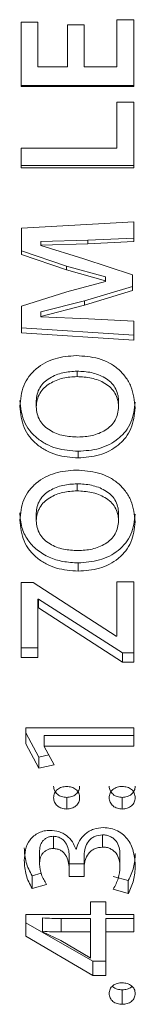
# Model space of a CAD drawing. Header units: millimetres. Extents: x 0 to 1118, y 0 to 864.
# Tile 40 of 78: x 622.45 to 624.35, y 435.94 to 452.22. Entities that reach past the tile are written whole.
import ezdxf

# ---------------------------------------------------------------- set-up
doc = ezdxf.new("R2010")
doc.units = ezdxf.units.MM

msp = doc.modelspace()

# ---------------------------------------------------------------- linework, layer by layer
at = {"color": 7, "linetype": 'Continuous', "lineweight": 15}
for p, q in [((622.7522, 452.1801), (622.4758, 452.1801)), ((622.4758, 452.1801), (622.4758, 451.115)), ((622.7522, 452.1801), (622.7522, 451.442)), ((623.5137, 452.139), (623.2392, 452.139)), ((623.2392, 452.139), (623.2392, 451.442)), ((623.5137, 452.139), (623.5137, 451.442)), ((624.3279, 452.2213), (624.0515, 452.2213)), ((624.0515, 452.2213), (624.0515, 451.442)), ((624.3279, 452.2213), (624.3279, 451.115)), ((623.2392, 451.442), (622.7522, 451.442)), ((624.0515, 451.442), (623.5137, 451.442)), ((622.4758, 451.1359), (624.3279, 451.1359)), ((622.4758, 451.115), (624.3279, 451.115)), ((624.3279, 450.8558), (624.0515, 450.8558)), ((624.0515, 450.8558), (624.0515, 450.0969)), ((624.3279, 450.8558), (624.3279, 449.7706)), ((624.0515, 450.0969), (622.4758, 450.0969)), ((622.4758, 450.0969), (622.4758, 449.7706)), ((622.4758, 449.8109), (624.3279, 449.8109)), ((622.4758, 449.7706), (624.3279, 449.7706)), ((624.3279, 448.8795), (622.4782, 448.773)), ((624.3279, 448.8795), (624.3279, 448.552)), ((622.4782, 448.773), (622.4782, 448.3366)), ((622.8006, 448.5533), (623.575, 448.5752)), ((622.8006, 448.5533), (622.8006, 448.4947)), ((623.575, 448.5752), (624.3279, 448.6098)), ((623.575, 448.5168), (624.3279, 448.552)), ((622.4782, 448.3975), (623.2221, 448.1478)), ((622.8006, 448.4947), (623.575, 448.5168)), ((622.8006, 448.4869), (622.8006, 448.4947)), ((623.5068, 448.2685), (622.8006, 448.4869)), ((622.4782, 448.3366), (623.2221, 448.0832)), ((624.306, 448.0016), (623.5068, 448.2685)), ((623.2221, 448.1478), (623.2221, 448.0832)), ((623.2221, 448.1478), (623.8653, 447.9683)), ((623.2221, 448.0832), (623.8653, 447.9011)), ((623.8653, 447.8927), (623.2247, 447.7241)), ((623.8653, 447.9683), (623.8653, 447.9011)), ((623.8653, 447.9683), (623.8653, 447.96)), ((623.8653, 447.96), (623.8653, 447.8927)), ((623.8653, 447.9011), (623.8653, 447.8927)), ((624.306, 448.0016), (624.306, 447.7431)), ((623.2247, 447.7241), (622.4782, 447.4849)), ((623.5174, 447.5714), (624.306, 447.8125)), ((623.5174, 447.4985), (624.306, 447.7431)), ((622.8006, 447.3894), (623.5174, 447.5714)), ((622.4782, 447.4849), (622.4782, 447.0453)), ((622.8006, 447.3138), (623.5174, 447.4985)), ((622.8006, 447.3894), (622.8006, 447.3138)), ((622.8006, 447.3084), (622.8006, 447.3138)), ((623.5862, 447.2758), (622.8006, 447.3084)), ((624.3279, 447.2351), (623.5862, 447.2758)), ((624.3279, 447.2351), (624.3279, 446.9233)), ((622.4782, 447.1247), (624.3279, 447.0045)), ((622.4782, 447.0453), (624.3279, 446.9233)), ((623.3963, 446.32), (623.3963, 446.4099)), ((622.7244, 445.8205), (622.7244, 445.9176)), ((624.0789, 445.8207), (624.0789, 445.9178)), ((623.4154, 445.0845), (623.4154, 444.9752)), ((623.3963, 444.4306), (623.3963, 444.5477)), ((622.7244, 443.9371), (622.7244, 444.0613)), ((624.0789, 443.9374), (624.0789, 444.0616)), ((623.4154, 443.2393), (623.4154, 443.1031)), ((622.6709, 442.916), (622.4758, 442.916)), ((622.4758, 442.916), (622.4758, 441.6777)), ((624.0405, 442.0263), (622.6709, 442.916)), ((624.3279, 442.929), (624.0515, 442.929)), ((624.0515, 442.929), (624.0515, 442.0263)), ((624.3279, 442.929), (624.3279, 441.5972)), ((622.7522, 442.6413), (622.7604, 442.6413)), ((622.7522, 442.6413), (622.7522, 442.4964)), ((622.7604, 442.6413), (622.7604, 442.4964)), ((622.7604, 442.6413), (624.1436, 441.7551)), ((622.7522, 442.4964), (622.7522, 441.6777)), ((622.7522, 442.4964), (622.7604, 442.4964)), ((622.7604, 442.4964), (624.1436, 441.5972)), ((624.0515, 442.0263), (624.0405, 442.0263)), ((622.4758, 441.8344), (622.7522, 441.8344)), ((624.1436, 441.7551), (624.1436, 441.5972)), ((624.1436, 441.7551), (624.3279, 441.7551)), ((622.4758, 441.6777), (622.7522, 441.6777)), ((624.1436, 441.5972), (624.3279, 441.5972)), ((624.3279, 440.515), (622.5521, 440.515)), ((622.5521, 440.515), (622.5521, 440.2502)), ((622.5521, 440.4275), (622.7652, 440.0288)), ((622.8553, 440.387), (624.3279, 440.387)), ((622.8553, 440.387), (622.8553, 440.2092)), ((624.3279, 440.515), (624.3279, 440.2092)), ((622.5521, 440.2502), (622.7652, 439.8457)), ((622.7652, 440.0288), (622.9311, 440.0633)), ((622.8553, 440.2092), (622.8553, 440.204)), ((622.8553, 440.2092), (624.3279, 440.2092)), ((623.0193, 439.8993), (622.8553, 440.204)), ((622.7652, 440.0288), (622.7652, 439.8457)), ((622.7652, 439.8457), (623.0193, 439.8993)), ((623.2251, 439.3632), (623.2251, 439.1704)), ((624.1401, 439.3632), (624.1401, 439.1704)), ((623.0071, 438.7188), (623.0071, 438.5166)), ((623.8156, 438.7425), (623.8156, 438.5406)), ((622.7776, 438.4623), (622.7776, 438.2564)), ((623.3836, 438.5028), (623.3782, 438.5028)), ((623.2652, 438.4006), (623.2652, 438.1938)), ((623.2652, 438.4006), (623.2656, 438.2651)), ((623.2656, 438.2651), (623.2656, 438.0562)), ((623.2656, 438.2651), (623.5127, 438.2651)), ((623.5127, 438.4053), (623.5127, 438.1985)), ((624.1023, 438.4192), (624.1023, 438.2126)), ((622.6545, 438.0665), (622.8044, 438.1093)), ((623.2652, 438.1938), (623.2656, 438.0562)), ((623.5127, 438.1985), (623.5127, 438.0562)), ((622.6545, 438.0665), (622.6545, 437.8548)), ((623.2656, 438.0562), (623.5127, 438.0562)), ((623.9919, 438.0555), (624.2381, 437.9866)), ((624.2381, 437.9866), (624.2381, 437.7738)), ((622.6545, 437.8548), (622.8939, 437.9242)), ((623.9919, 437.8436), (624.2381, 437.7738)), ((623.8704, 437.6356), (623.6195, 437.6356)), ((623.6195, 437.6356), (623.6195, 437.4277)), ((623.8704, 437.6356), (623.8704, 437.4277)), ((623.6195, 437.4277), (622.5521, 437.4277)), ((622.5521, 437.4277), (622.5521, 437.0669)), ((622.5521, 437.2899), (623.6545, 436.6517)), ((622.8284, 437.1481), (622.8284, 437.37)), ((623.1366, 437.3602), (623.6195, 437.3602)), ((623.6195, 437.1381), (623.6195, 437.3602)), ((624.3279, 437.4277), (623.8704, 437.4277)), ((623.8704, 437.3602), (624.3279, 437.3602)), ((623.8704, 437.1381), (623.8704, 437.3602)), ((624.3279, 437.4277), (624.3279, 437.1381)), ((622.8284, 437.1381), (622.8284, 437.1481)), ((623.1285, 436.9981), (622.8284, 437.1381)), ((623.1366, 437.1381), (623.6195, 437.1381)), ((623.6195, 437.1381), (623.6195, 436.7044)), ((623.8704, 437.1381), (623.8704, 436.4193)), ((623.8704, 437.1381), (624.3279, 437.1381)), ((622.5521, 437.0669), (623.6545, 436.4193)), ((623.614, 436.7068), (623.1285, 436.9981)), ((623.6195, 436.7044), (623.614, 436.7068)), ((623.6545, 436.4193), (623.6545, 436.6517)), ((623.6545, 436.6517), (623.8704, 436.6517)), ((623.6545, 436.4193), (623.8704, 436.4193)), ((624.1389, 436.1803), (624.1389, 435.9411))]:
    msp.add_line(p, q, dxfattribs=at)
at = {"color": 9, "linetype": 'Continuous', "lineweight": 0}
for p, q in [((623.575, 448.5752), (623.575, 448.5168)), ((623.5174, 447.5714), (623.5174, 447.4985)), ((623.1366, 437.1381), (623.1366, 437.3602))]:
    msp.add_line(p, q, dxfattribs=at)
at = {"color": 7, "linetype": 'Continuous', "lineweight": 15}
for points, knots in [([(623.3828, 446.6672), (623.2644, 446.6582), (623.0281, 446.6404), (622.7603, 446.4953), (622.5984, 446.3256), (622.4815, 446.12), (622.464, 445.9451), (622.4524, 445.8285)], [0, 0, 0, 0, 0.2501679, 0.4996486, 0.6249694, 0.7501607, 1, 1, 1, 1]), ([(624.3509, 445.802), (624.3391, 445.9232), (624.3215, 446.1052), (624.1984, 446.3174), (624.0748, 446.4512), (623.9219, 446.5545), (623.6922, 446.6456), (623.5059, 446.6586), (623.3828, 446.6672)], [0, 0, 0, 0, 0.24929143, 0.37440785, 0.49956251, 0.62184849, 0.74992042, 1, 1, 1, 1]), ([(622.7245, 445.9176), (622.7278, 445.9555), (622.7345, 446.0313), (622.7785, 446.1382), (622.85, 446.2302), (622.9766, 446.3212), (623.1611, 446.396), (623.3178, 446.4053), (623.3963, 446.4099)], [0, 0, 0, 0, 0.1240863, 0.2482295, 0.3717627, 0.4978501, 0.748517, 1, 1, 1, 1]), ([(623.3963, 446.4099), (623.4757, 446.4058), (623.6343, 446.3974), (623.8241, 446.3251), (623.952, 446.2326), (624.0255, 446.1402), (624.0611, 446.051), (624.0759, 445.9754), (624.0779, 445.937), (624.0789, 445.9178)], [0, 0, 0, 0, 0.2515466, 0.5020339, 0.6321438, 0.7516505, 0.8757801, 0.9378879, 1, 1, 1, 1]), ([(622.7245, 445.8205), (622.7278, 445.8589), (622.7344, 445.9357), (622.7784, 446.0442), (622.8498, 446.1375), (622.9763, 446.2298), (623.1609, 446.3059), (623.3178, 446.3153), (623.3963, 446.32)], [0, 0, 0, 0, 0.125146, 0.250136, 0.3740951, 0.5001403, 0.7499046, 1, 1, 1, 1]), ([(623.3963, 446.32), (623.4758, 446.3158), (623.6345, 446.3073), (623.8244, 446.2338), (623.9521, 446.1399), (624.0256, 446.0461), (624.0611, 445.9557), (624.0759, 445.8791), (624.0779, 445.8402), (624.0789, 445.8207)], [0, 0, 0, 0, 0.2501698, 0.4997371, 0.6298115, 0.7497308, 0.8747133, 0.9373414, 1, 1, 1, 1]), ([(622.4527, 445.9255), (622.4655, 445.8076), (622.4847, 445.6307), (622.609, 445.4266), (622.7346, 445.2984), (622.8862, 445.1993), (623.111, 445.1066), (623.2936, 445.0933), (623.4154, 445.0845)], [0, 0, 0, 0, 0.2474769, 0.3714733, 0.4971355, 0.6225946, 0.7483957, 1, 1, 1, 1]), ([(622.4527, 445.8285), (622.4655, 445.709), (622.4845, 445.5298), (622.6088, 445.3226), (622.7344, 445.1924), (622.886, 445.0919), (623.1108, 444.9977), (623.2936, 444.9842), (623.4154, 444.9752)], [0, 0, 0, 0, 0.249273, 0.3736935, 0.4995677, 0.6247624, 0.7499967, 1, 1, 1, 1]), ([(623.4098, 445.3197), (623.3299, 445.3239), (623.1703, 445.3324), (622.9794, 445.4059), (622.8509, 445.4999), (622.7778, 445.5942), (622.7338, 445.7033), (622.7275, 445.7816), (622.7244, 445.8207)], [0, 0, 0, 0, 0.2501986, 0.4998637, 0.6299611, 0.7498332, 0.874848, 1, 1, 1, 1]), ([(624.0789, 445.8207), (624.0758, 445.7822), (624.0695, 445.7053), (624.0262, 445.5964), (623.9548, 445.5032), (623.8303, 445.4088), (623.6453, 445.3334), (623.4884, 445.3243), (623.4098, 445.3197)], [0, 0, 0, 0, 0.1251249, 0.2501431, 0.375099, 0.5002284, 0.7498339, 1, 1, 1, 1]), ([(623.4154, 445.0845), (623.5335, 445.093), (623.7689, 445.11), (624.0371, 445.2494), (624.201, 445.4135), (624.3208, 445.6128), (624.3389, 445.7848), (624.3509, 445.8994)], [0, 0, 0, 0, 0.2518673, 0.5022087, 0.627921, 0.7521269, 1, 1, 1, 1]), ([(623.4154, 444.9752), (623.5335, 444.9839), (623.7694, 445.0012), (624.0376, 445.143), (624.2012, 445.3093), (624.3209, 445.5117), (624.3389, 445.6858), (624.3509, 445.802)], [0, 0, 0, 0, 0.2502708, 0.4997569, 0.62567, 0.7503144, 1, 1, 1, 1]), ([(623.3828, 444.7739), (623.2644, 444.765), (623.0281, 444.7473), (622.7603, 444.6039), (622.5984, 444.4361), (622.4815, 444.233), (622.464, 444.0602), (622.4524, 443.9451)], [0, 0, 0, 0, 0.2501679, 0.4996486, 0.6249694, 0.7501607, 1, 1, 1, 1]), ([(624.3509, 443.9189), (624.3391, 444.0386), (624.3215, 444.2183), (624.1984, 444.428), (624.0748, 444.5603), (623.9219, 444.6624), (623.6922, 444.7525), (623.5059, 444.7653), (623.3828, 444.7739)], [0, 0, 0, 0, 0.24929143, 0.37440785, 0.49956251, 0.62184849, 0.74992042, 1, 1, 1, 1]), ([(622.7245, 444.0614), (622.7278, 444.0988), (622.7345, 444.1736), (622.7785, 444.2793), (622.85, 444.3702), (622.9766, 444.46), (623.1611, 444.534), (623.3178, 444.5431), (623.3963, 444.5477)], [0, 0, 0, 0, 0.1240863, 0.2482295, 0.3717627, 0.4978501, 0.748517, 1, 1, 1, 1]), ([(623.3963, 444.5477), (623.4757, 444.5436), (623.6343, 444.5354), (623.8241, 444.4639), (623.952, 444.3725), (624.0255, 444.2812), (624.0611, 444.1931), (624.0759, 444.1184), (624.0779, 444.0805), (624.0789, 444.0616)], [0, 0, 0, 0, 0.2515466, 0.5020339, 0.6321438, 0.7516505, 0.8757801, 0.9378879, 1, 1, 1, 1]), ([(622.7245, 443.9371), (622.7278, 443.9751), (622.7344, 444.051), (622.7784, 444.1581), (622.8498, 444.2503), (622.9763, 444.3415), (623.1609, 444.4167), (623.3178, 444.426), (623.3963, 444.4306)], [0, 0, 0, 0, 0.125146, 0.250136, 0.3740951, 0.5001403, 0.7499046, 1, 1, 1, 1]), ([(623.3963, 444.4306), (623.4758, 444.4264), (623.6345, 444.4181), (623.8244, 444.3454), (623.9521, 444.2527), (624.0256, 444.16), (624.0611, 444.0707), (624.0759, 443.995), (624.0779, 443.9566), (624.0789, 443.9374)], [0, 0, 0, 0, 0.2501698, 0.4997371, 0.6298115, 0.7497308, 0.8747133, 0.9373414, 1, 1, 1, 1]), ([(622.4527, 444.0692), (622.4595, 443.9876), (622.4726, 443.8309), (622.5737, 443.6162), (622.7326, 443.4463), (622.9337, 443.3255), (623.1666, 443.2536), (623.3298, 443.2442), (623.4154, 443.2393)], [0, 0, 0, 0, 0.1747041, 0.33534148, 0.49731622, 0.66110073, 0.82247832, 1, 1, 1, 1]), ([(623.4154, 443.2393), (623.5335, 443.2477), (623.7689, 443.2645), (624.0371, 443.4019), (624.201, 443.5638), (624.3208, 443.7605), (624.3389, 443.9303), (624.3509, 444.0434)], [0, 0, 0, 0, 0.2518673, 0.5022087, 0.627921, 0.7521269, 1, 1, 1, 1]), ([(622.4527, 443.9451), (622.4655, 443.8271), (622.4845, 443.6502), (622.6088, 443.4457), (622.7344, 443.3173), (622.886, 443.2181), (623.1108, 443.1253), (623.2936, 443.112), (623.4154, 443.1031)], [0, 0, 0, 0, 0.249273, 0.3736935, 0.4995677, 0.6247624, 0.7499967, 1, 1, 1, 1]), ([(623.4098, 443.4429), (623.3299, 443.447), (623.1703, 443.4554), (622.9794, 443.5279), (622.8509, 443.6207), (622.7778, 443.7137), (622.7338, 443.8215), (622.7275, 443.8987), (622.7244, 443.9374)], [0, 0, 0, 0, 0.2501986, 0.4998637, 0.6299611, 0.7498332, 0.874848, 1, 1, 1, 1]), ([(624.0789, 443.9374), (624.0758, 443.8994), (624.0695, 443.8235), (624.0262, 443.7159), (623.9548, 443.624), (623.8303, 443.5308), (623.6453, 443.4563), (623.4884, 443.4474), (623.4098, 443.4429)], [0, 0, 0, 0, 0.1251249, 0.2501431, 0.375099, 0.5002284, 0.7498339, 1, 1, 1, 1]), ([(623.4154, 443.1031), (623.5335, 443.1117), (623.7694, 443.1287), (624.0376, 443.2685), (624.2012, 443.4326), (624.3209, 443.6323), (624.3389, 443.8042), (624.3509, 443.9189)], [0, 0, 0, 0, 0.2502708, 0.4997569, 0.62567, 0.7503144, 1, 1, 1, 1]), ([(623.0095, 439.5472), (623.0123, 439.5219), (623.0165, 439.4841), (623.0443, 439.4401), (623.0719, 439.412), (623.1055, 439.3897), (623.156, 439.3685), (623.1975, 439.3653), (623.2251, 439.3632)], [0, 0, 0, 0, 0.2475943, 0.3715342, 0.4972868, 0.6220576, 0.7484685, 1, 1, 1, 1]), ([(623.2251, 439.5435), (623.1975, 439.5411), (623.1559, 439.5375), (623.1053, 439.5163), (623.0716, 439.4939), (623.0442, 439.4655), (623.0161, 439.4211), (623.0121, 439.3827), (623.0095, 439.3571)], [0, 0, 0, 0, 0.2505008, 0.3778881, 0.5011735, 0.6261719, 0.7510901, 1, 1, 1, 1]), ([(623.2251, 439.3632), (623.2526, 439.3652), (623.2939, 439.3682), (623.3439, 439.3897), (623.377, 439.4122), (623.4044, 439.4403), (623.4241, 439.4734), (623.436, 439.5095), (623.4376, 439.5345), (623.4384, 439.547)], [0, 0, 0, 0, 0.2512448, 0.3767061, 0.5021417, 0.627409, 0.7514435, 0.8757002, 1, 1, 1, 1]), ([(623.4384, 439.3569), (623.4357, 439.3824), (623.4317, 439.4207), (623.4049, 439.4657), (623.3777, 439.4945), (623.3445, 439.5174), (623.2939, 439.5383), (623.2526, 439.5414), (623.2251, 439.5435)], [0, 0, 0, 0, 0.2495017, 0.374497, 0.499779, 0.6249694, 0.7502229, 1, 1, 1, 1]), ([(623.9244, 439.5472), (623.9272, 439.5219), (623.9314, 439.4841), (623.9592, 439.4401), (623.9868, 439.412), (624.0204, 439.3897), (624.0709, 439.3685), (624.1124, 439.3653), (624.1401, 439.3632)], [0, 0, 0, 0, 0.2475943, 0.3715342, 0.4972868, 0.6220576, 0.7484685, 1, 1, 1, 1]), ([(624.1401, 439.5435), (624.1263, 439.5426), (624.0988, 439.5408), (624.0581, 439.5323), (624.0201, 439.5169), (623.9861, 439.4946), (623.9584, 439.4662), (623.931, 439.4212), (623.9271, 439.3827), (623.9244, 439.3571)], [0, 0, 0, 0, 0.125253, 0.2503773, 0.377181, 0.5005742, 0.6261221, 0.7507209, 1, 1, 1, 1]), ([(624.1401, 439.3632), (624.1675, 439.3653), (624.2222, 439.3696), (624.2822, 439.4035), (624.3194, 439.4402), (624.3386, 439.4736), (624.3505, 439.5096), (624.3524, 439.5346), (624.3533, 439.547)], [0, 0, 0, 0, 0.2514712, 0.501444, 0.6265019, 0.7511417, 0.8755513, 1, 1, 1, 1]), ([(624.3533, 439.3569), (624.3504, 439.3823), (624.346, 439.4204), (624.3199, 439.4657), (624.2922, 439.4941), (624.259, 439.5169), (624.2087, 439.5381), (624.1675, 439.5413), (624.1401, 439.5435)], [0, 0, 0, 0, 0.2495822, 0.3747373, 0.4998969, 0.6250827, 0.7503176, 1, 1, 1, 1]), ([(623.0095, 439.3571), (623.0104, 439.3444), (623.0121, 439.3189), (623.0238, 439.282), (623.0441, 439.2485), (623.0719, 439.22), (623.1055, 439.1973), (623.1559, 439.1758), (623.1975, 439.1725), (623.2251, 439.1704)], [0, 0, 0, 0, 0.1251829, 0.250164, 0.3745322, 0.5002414, 0.6247225, 0.750368, 1, 1, 1, 1]), ([(623.2251, 439.1704), (623.2388, 439.171), (623.2662, 439.1723), (623.3064, 439.1812), (623.3439, 439.1973), (623.377, 439.2201), (623.4044, 439.2487), (623.4314, 439.2934), (623.4356, 439.3315), (623.4384, 439.3569)], [0, 0, 0, 0, 0.1253038, 0.250458, 0.3754942, 0.5006787, 0.6261911, 0.7507474, 1, 1, 1, 1]), ([(623.9244, 439.3571), (623.9253, 439.3444), (623.927, 439.3189), (623.9387, 439.282), (623.959, 439.2485), (623.9868, 439.22), (624.0204, 439.1973), (624.0709, 439.1758), (624.1124, 439.1725), (624.1401, 439.1704)], [0, 0, 0, 0, 0.1251829, 0.250164, 0.3745322, 0.5002414, 0.6247225, 0.750368, 1, 1, 1, 1]), ([(624.1401, 439.1704), (624.1537, 439.171), (624.1811, 439.1724), (624.2343, 439.1845), (624.2824, 439.2113), (624.3193, 439.2486), (624.3457, 439.2936), (624.3503, 439.3316), (624.3533, 439.3569)], [0, 0, 0, 0, 0.1254219, 0.250694, 0.499948, 0.6251675, 0.7503714, 1, 1, 1, 1]), ([(622.9503, 438.8165), (622.9342, 438.8162), (622.902, 438.8154), (622.8385, 438.8052), (622.7621, 438.7797), (622.6829, 438.7275), (622.5972, 438.6386), (622.5377, 438.4971), (622.5303, 438.3799), (622.5266, 438.3212)], [0, 0, 0, 0, 0.062664, 0.1253021, 0.2503157, 0.375344, 0.5004202, 0.7497134, 1, 1, 1, 1]), ([(623.3782, 438.5028), (623.3604, 438.545), (623.3249, 438.6292), (623.2299, 438.7357), (623.0985, 438.8057), (622.9997, 438.8129), (622.9503, 438.8165)], [0, 0, 0, 0, 0.250584, 0.5004073, 0.7500719, 1, 1, 1, 1]), ([(623.8291, 438.8629), (623.7751, 438.858), (623.694, 438.8507), (623.5959, 438.8071), (623.5105, 438.7467), (623.425, 438.6467), (623.3974, 438.5508), (623.3836, 438.5028)], [0, 0, 0, 0, 0.2498399, 0.3747352, 0.5003081, 0.7500702, 1, 1, 1, 1]), ([(624.3533, 438.2274), (624.3488, 438.3015), (624.3398, 438.4494), (624.2664, 438.6277), (624.1635, 438.7441), (624.0658, 438.8124), (623.9512, 438.8555), (623.8698, 438.8604), (623.8291, 438.8629)], [0, 0, 0, 0, 0.2503014, 0.4997671, 0.6248959, 0.7499053, 0.874919, 1, 1, 1, 1]), ([(622.7776, 438.4623), (622.7797, 438.4933), (622.7837, 438.5547), (622.8163, 438.629), (622.8635, 438.6743), (622.9067, 438.7005), (622.9556, 438.7168), (622.99, 438.7182), (623.0071, 438.7188)], [0, 0, 0, 0, 0.2501516, 0.4952486, 0.6232389, 0.748088, 0.8742091, 1, 1, 1, 1]), ([(623.0071, 438.7188), (623.0274, 438.7171), (623.068, 438.7135), (623.1249, 438.6919), (623.1736, 438.6578), (623.2191, 438.5964), (623.2482, 438.5274), (623.2639, 438.4555), (623.2648, 438.4189), (623.2652, 438.4006)], [0, 0, 0, 0, 0.1261989, 0.2518704, 0.3770964, 0.5019294, 0.7509113, 0.8754502, 1, 1, 1, 1]), ([(623.5127, 438.4053), (623.5158, 438.4457), (623.5222, 438.5266), (623.57, 438.6206), (623.6268, 438.6838), (623.7031, 438.7294), (623.7706, 438.7372), (623.8156, 438.7425)], [0, 0, 0, 0, 0.2487566, 0.4980308, 0.6231659, 0.7488534, 1, 1, 1, 1]), ([(623.8156, 438.7425), (623.8374, 438.7418), (623.8803, 438.7403), (623.9419, 438.7185), (623.9953, 438.6853), (624.0546, 438.628), (624.094, 438.5349), (624.0995, 438.4578), (624.1023, 438.4192)], [0, 0, 0, 0, 0.1267176, 0.2505034, 0.3810907, 0.5028861, 0.7511201, 1, 1, 1, 1]), ([(622.5266, 438.5262), (622.5312, 438.4455), (622.5404, 438.2842), (622.6165, 438.139), (622.6545, 438.0665)], [0, 0, 0, 0, 0.500213, 1, 1, 1, 1]), ([(622.7776, 438.2564), (622.7797, 438.2878), (622.7837, 438.35), (622.8161, 438.4254), (622.8634, 438.4714), (622.9066, 438.498), (622.9555, 438.5145), (622.99, 438.5159), (623.0071, 438.5166)], [0, 0, 0, 0, 0.2516456, 0.4976908, 0.6256028, 0.7499635, 0.8752385, 1, 1, 1, 1]), ([(623.0071, 438.5166), (623.0274, 438.5148), (623.068, 438.5112), (623.1249, 438.4893), (623.1737, 438.4546), (623.2189, 438.3923), (623.2574, 438.305), (623.2626, 438.2309), (623.2652, 438.1938)], [0, 0, 0, 0, 0.1251918, 0.2500834, 0.3749628, 0.499955, 0.7499853, 1, 1, 1, 1]), ([(623.5127, 438.1985), (623.5132, 438.2191), (623.5143, 438.2601), (623.5334, 438.3404), (623.5696, 438.4169), (623.6267, 438.4809), (623.7029, 438.5273), (623.7706, 438.5353), (623.8156, 438.5406)], [0, 0, 0, 0, 0.1254176, 0.2507437, 0.5007604, 0.6258161, 0.7509241, 1, 1, 1, 1]), ([(623.8156, 438.5406), (623.8374, 438.5399), (623.8804, 438.5384), (623.942, 438.5162), (623.9954, 438.4825), (624.0547, 438.4243), (624.094, 438.3299), (624.0995, 438.2518), (624.1023, 438.2126)], [0, 0, 0, 0, 0.1256726, 0.2486371, 0.3787288, 0.5004538, 0.7496497, 1, 1, 1, 1]), ([(624.2381, 437.9866), (624.2727, 438.0577), (624.342, 438.1998), (624.3495, 438.3558), (624.3533, 438.4338)], [0, 0, 0, 0, 0.4997996, 1, 1, 1, 1]), ([(622.5266, 438.3212), (622.5312, 438.2393), (622.5403, 438.0759), (622.6165, 437.9284), (622.6545, 437.8548)], [0, 0, 0, 0, 0.5006559, 1, 1, 1, 1]), ([(622.8939, 437.9242), (622.861, 437.9767), (622.7965, 438.0798), (622.7838, 438.1982), (622.7776, 438.2564)], [0, 0, 0, 0, 0.5091542, 1, 1, 1, 1]), ([(624.1023, 438.2126), (624.0965, 438.1479), (624.0848, 438.0184), (624.0229, 437.9019), (623.9919, 437.8436)], [0, 0, 0, 0, 0.4999934, 1, 1, 1, 1]), ([(624.2381, 437.7738), (624.2727, 437.8458), (624.3421, 437.9902), (624.3496, 438.1483), (624.3533, 438.2274)], [0, 0, 0, 0, 0.4994072, 1, 1, 1, 1]), ([(622.8284, 437.37), (622.8797, 437.367), (622.9823, 437.3609), (623.0852, 437.3604), (623.1366, 437.3602)], [0, 0, 0, 0, 0.4999899, 1, 1, 1, 1]), ([(622.8284, 437.1481), (622.8797, 437.145), (622.9823, 437.1389), (623.0852, 437.1384), (623.1366, 437.1381)], [0, 0, 0, 0, 0.5000003, 1, 1, 1, 1]), ([(624.1389, 436.2964), (624.1251, 436.2959), (624.0975, 436.2947), (624.0571, 436.2862), (624.0188, 436.2721), (623.9854, 436.2501), (623.9577, 436.2229), (623.9311, 436.1797), (623.9271, 436.1432), (623.9244, 436.1188)], [0, 0, 0, 0, 0.1252941, 0.2504577, 0.376148, 0.5006748, 0.6257625, 0.7508383, 1, 1, 1, 1]), ([(623.976, 436.2389), (623.9796, 436.2351), (623.9921, 436.2222), (624.0199, 436.2058), (624.0698, 436.1853), (624.1113, 436.1823), (624.1389, 436.1803)], [0, 0, 0, 0, 0.0936587, 0.3186909, 0.5464707, 1, 1, 1, 1]), ([(624.3533, 436.1187), (624.3506, 436.143), (624.3466, 436.1794), (624.3197, 436.2223), (624.292, 436.2495), (624.2584, 436.2714), (624.2078, 436.2913), (624.1664, 436.2944), (624.1389, 436.2964)], [0, 0, 0, 0, 0.24965455, 0.37259849, 0.49992002, 0.62507952, 0.75030515, 1, 1, 1, 1]), ([(624.1389, 436.1803), (624.1662, 436.1825), (624.2207, 436.1868), (624.2762, 436.2133), (624.2976, 436.2349), (624.3012, 436.2385)], [0, 0, 0, 0, 0.4561021, 0.9093383, 1, 1, 1, 1]), ([(623.9244, 436.1188), (623.9253, 436.1067), (623.927, 436.0825), (623.9387, 436.0475), (623.9586, 436.0156), (623.9862, 435.9884), (624.0196, 435.9668), (624.0699, 435.9462), (624.1113, 435.9431), (624.1389, 435.9411)], [0, 0, 0, 0, 0.1252049, 0.250227, 0.3744539, 0.5002437, 0.6247728, 0.7503499, 1, 1, 1, 1]), ([(624.1389, 435.9411), (624.1526, 435.9417), (624.18, 435.943), (624.2203, 435.9516), (624.2579, 435.9668), (624.2914, 435.9886), (624.3191, 436.0156), (624.3463, 436.0581), (624.3505, 436.0944), (624.3533, 436.1187)], [0, 0, 0, 0, 0.1252638, 0.2503832, 0.3757221, 0.5005398, 0.6280273, 0.7505947, 1, 1, 1, 1])]:
    msp.add_open_spline(points, degree=3, knots=knots, dxfattribs=at)

doc.saveas('drawing.dxf')
